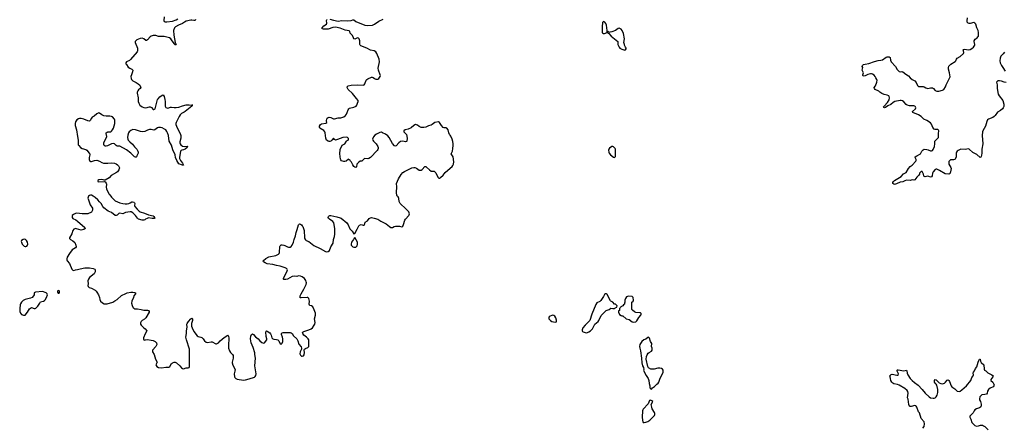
# Model space of a CAD drawing. Header units: inches. Extents: x 2294237 to 2473966, y 835830 to 1006981.
# Tile 25 of 77: x 2345734 to 2367112, y 934951 to 943806. Entities that reach past the tile are written whole.
import ezdxf

# ---------------------------------------------------------------- set-up
doc = ezdxf.new("R2010")
doc.units = ezdxf.units.IN
doc.header["$MEASUREMENT"] = 0
for name, color, linetype in [('C3943', 7, 'Continuous'), ('C3944', 7, 'Continuous'), ('C3953', 7, 'Continuous'), ('C3954', 7, 'Continuous'), ('C3963', 7, 'Continuous'), ('C3964', 7, 'Continuous')]:
    doc.layers.add(name, color=color, linetype=linetype)

msp = doc.modelspace()

# ---------------------------------------------------------------- linework, layer by layer
at = {"layer": 'C3943', "color": 6, "elevation": 300}
msp.add_lwpolyline([(2347689, 940000), (2347726, 939950), (2347810, 939874), (2347910, 939830), (2347970, 939814), (2348025, 939805), (2348070, 939806), (2348106, 939814), (2348135, 939825), (2348170, 939847), (2348184, 939850), (2348210, 939844), (2348228, 939828), (2348232, 939810), (2348230, 939770), (2348237, 939750), (2348284, 939690), (2348330, 939643), (2348350, 939629), (2348446, 939606), (2348530, 939568), (2348630, 939542), (2348650, 939530), (2348664, 939510), (2348668, 939492), (2348655, 939485), (2348610, 939484), (2348530, 939499), (2348500, 939490), (2348464, 939470), (2348450, 939456), (2348428, 939452), (2348390, 939454), (2348313, 939473), (2348290, 939491), (2348249, 939550), (2348190, 939610), (2348152, 939630), (2348130, 939633), (2348030, 939617), (2347990, 939595), (2347970, 939592), (2347910, 939602), (2347890, 939594), (2347850, 939562), (2347830, 939552), (2347810, 939555), (2347730, 939615), (2347654, 939650), (2347562, 939722), (2347537, 939750), (2347506, 939810), (2347466, 939846), (2347430, 939893), (2347370, 939946), (2347330, 939973), (2347290, 939992), (2347270, 939994), (2347250, 939990), (2347227, 939970), (2347218, 939950), (2347217, 939930), (2347227, 939890), (2347267, 939787), (2347314, 939710), (2347317, 939670), (2347303, 939637), (2347293, 939627), (2347210, 939585), (2347090, 939586), (2347030, 939597), (2346970, 939600), (2346945, 939595), (2346903, 939577), (2346874, 939550), (2346873, 939510), (2346885, 939490), (2346950, 939455), (2346988, 939428), (2347150, 939290), (2347156, 939270), (2347130, 939246), (2347070, 939236), (2346970, 939266), (2346950, 939268), (2346930, 939264), (2346910, 939254), (2346886, 939230), (2346867, 939153), (2346813, 939070), (2346814, 939050), (2346837, 939030), (2346890, 939001), (2346930, 938963), (2346955, 938910), (2346958, 938870), (2346949, 938850), (2346876, 938804), (2346816, 938730), (2346766, 938650), (2346754, 938610), (2346755, 938590), (2346767, 938567), (2346813, 938510), (2346866, 938390), (2346890, 938365), (2346910, 938360), (2346947, 938373), (2346990, 938378), (2347050, 938395), (2347150, 938414), (2347250, 938419), (2347330, 938404), (2347364, 938384), (2347373, 938370), (2347376, 938350), (2347373, 938330), (2347360, 938300), (2347350, 938286), (2347250, 938203), (2347227, 938170), (2347212, 938132), (2347223, 938070), (2347216, 938030), (2347218, 938010), (2347245, 937990), (2347290, 937974), (2347370, 937931), (2347395, 937910), (2347411, 937890), (2347443, 937830), (2347467, 937770), (2347471, 937730), (2347485, 937690), (2347530, 937656), (2347570, 937635), (2347590, 937631), (2347630, 937633), (2347753, 937670), (2347799, 937701), (2347850, 937726), (2347947, 937813), (2347970, 937829), (2348010, 937841), (2348070, 937874), (2348150, 937888), (2348188, 937888), (2348230, 937881), (2348251, 937870), (2348251, 937850), (2348210, 937808), (2348203, 937770), (2348172, 937688), (2348164, 937650), (2348175, 937595), (2348199, 937550), (2348210, 937536), (2348230, 937528), (2348292, 937528), (2348373, 937513), (2348430, 937495), (2348510, 937497), (2348528, 937488), (2348546, 937470), (2348547, 937450), (2348475, 937330), (2348442, 937298), (2348390, 937270), (2348371, 937250), (2348359, 937221), (2348357, 937190), (2348368, 937168), (2348430, 937110), (2348459, 937090), (2348491, 937050), (2348486, 937030), (2348456, 936984), (2348425, 936895), (2348425, 936870), (2348432, 936852), (2348450, 936846), (2348466, 936854), (2348510, 936858), (2348590, 936848), (2348630, 936836), (2348675, 936815), (2348690, 936802), (2348703, 936783), (2348708, 936750), (2348693, 936710), (2348620, 936630), (2348617, 936610), (2348620, 936590), (2348656, 936530), (2348686, 936430), (2348717, 936370), (2348715, 936350), (2348693, 936310), (2348711, 936270), (2348750, 936253), (2348810, 936245), (2348910, 936258), (2348970, 936259), (2348991, 936269), (2349030, 936338), (2349050, 936353), (2349090, 936369), (2349110, 936367), (2349135, 936355), (2349210, 936290), (2349250, 936242), (2349270, 936231), (2349290, 936225), (2349350, 936244), (2349390, 936241), (2349412, 936248), (2349421, 936270), (2349424, 936336), (2349419, 936530), (2349420, 936650), (2349354, 936850), (2349343, 936910), (2349357, 936990), (2349356, 937050), (2349370, 937130), (2349364, 937190), (2349368, 937210), (2349396, 937250), (2349450, 937306), (2349470, 937319), (2349487, 937307), (2349485, 937270), (2349463, 937210), (2349464, 937150), (2349476, 937110), (2349512, 937030), (2349590, 936935), (2349610, 936924), (2349670, 936912), (2349690, 936900), (2349717, 936870), (2349743, 936830), (2349781, 936801), (2349810, 936796), (2349890, 936810), (2349910, 936808), (2349930, 936803), (2349976, 936770), (2349990, 936765), (2350000, 936765)], dxfattribs=at)
for points in [[(2345830, 939038), (2345810, 939034), (2345771, 939010), (2345766, 938990), (2345770, 938970), (2345790, 938933), (2345810, 938908), (2345830, 938889), (2345850, 938880), (2345870, 938879), (2345890, 938888), (2345904, 938910), (2345910, 938930), (2345904, 938970), (2345885, 939010), (2345861, 939030)], [(2346230, 937901), (2346075, 937885), (2346051, 937869), (2346045, 937830), (2346036, 937804), (2346008, 937772), (2345970, 937755), (2345850, 937729), (2345810, 937704), (2345774, 937670), (2345748, 937632), (2345743, 937610), (2345734, 937530), (2345739, 937470), (2345751, 937430), (2345770, 937405), (2345814, 937390), (2345850, 937387), (2345903, 937450), (2345950, 937526), (2345990, 937551), (2346050, 937531), (2346070, 937531), (2346083, 937537), (2346130, 937582), (2346174, 937646), (2346186, 937674), (2346213, 937687), (2346250, 937693), (2346274, 937706), (2346290, 937721), (2346319, 937770), (2346336, 937830), (2346329, 937850), (2346310, 937869)], [(2346570, 937925), (2346555, 937910), (2346555, 937890), (2346570, 937867), (2346590, 937867), (2346601, 937890), (2346597, 937910), (2346590, 937919)]]:
    msp.add_lwpolyline(points, close=True, dxfattribs=at)
at = {"layer": 'C3944', "color": 6, "elevation": 300}
for points in [[(2348870, 943870), (2348862, 943790), (2348870, 943770), (2348890, 943760), (2348930, 943756), (2349050, 943774), (2349130, 943806), (2349170, 943827)], [(2349548, 943810), (2349547, 943790), (2349512, 943788), (2349470, 943797), (2349450, 943796), (2349348, 943772), (2349310, 943754), (2349270, 943725), (2349183, 943690), (2349115, 943650), (2349097, 943630), (2349075, 943570), (2349081, 943470), (2349112, 943312), (2349130, 943270), (2349124, 943256), (2349110, 943254), (2349098, 943278), (2349045, 943345), (2349013, 943393), (2348990, 943412), (2348870, 943437), (2348750, 943440), (2348690, 943461), (2348630, 943463), (2348590, 943451), (2348570, 943435), (2348510, 943367), (2348490, 943351), (2348470, 943356), (2348430, 943390), (2348390, 943406), (2348350, 943400), (2348277, 943370), (2348252, 943350), (2348241, 943330), (2348240, 943310), (2348292, 943190), (2348294, 943126), (2348286, 943110), (2348141, 942939), (2348118, 942922), (2348055, 942890), (2348042, 942870), (2348042, 942850), (2348050, 942830), (2348090, 942774), (2348123, 942750), (2348169, 942729), (2348187, 942710), (2348186, 942670), (2348160, 942610), (2348150, 942570), (2348152, 942530), (2348158, 942510), (2348173, 942490), (2348190, 942476), (2348262, 942442), (2348309, 942409), (2348340, 942380), (2348359, 942350), (2348364, 942330), (2348350, 942310), (2348315, 942285), (2348296, 942264), (2348286, 942234), (2348284, 942210), (2348304, 942110), (2348309, 942030), (2348322, 941990), (2348344, 941950), (2348390, 941911), (2348430, 941896), (2348470, 941892), (2348550, 941915), (2348570, 941914), (2348597, 941897), (2348630, 941857), (2348650, 941852), (2348673, 941870), (2348728, 942070), (2348738, 942090), (2348775, 942130), (2348830, 942169), (2348850, 942172), (2348870, 942137), (2348884, 942070), (2348890, 942030), (2348893, 941930), (2348910, 941898), (2348928, 941888), (2348950, 941887), (2349010, 941908), (2349030, 941909), (2349090, 941898), (2349130, 941897), (2349190, 941909), (2349270, 941936), (2349350, 941953), (2349410, 941955), (2349491, 941950), (2349473, 941947), (2349471, 941930), (2349329, 941810), (2349306, 941794), (2349250, 941766), (2349218, 941742), (2349194, 941706), (2349129, 941570), (2349124, 941550), (2349124, 941530), (2349135, 941490), (2349171, 941430), (2349219, 941330), (2349233, 941290), (2349232, 941230), (2349208, 941150), (2349209, 941130), (2349217, 941110), (2349231, 941090), (2349270, 941060), (2349310, 941054), (2349370, 941061), (2349377, 941050), (2349368, 941030), (2349330, 940996), (2349290, 940979), (2349251, 940969), (2349237, 940963), (2349226, 940950), (2349206, 940814), (2349207, 940790), (2349227, 940747), (2349271, 940690), (2349293, 940647), (2349270, 940647), (2349190, 940678), (2349147, 940747), (2349119, 940810), (2349109, 940870), (2349057, 940977), (2349030, 941080), (2348979, 941170), (2348962, 941290), (2348946, 941350), (2348930, 941380), (2348904, 941410), (2348877, 941430), (2348830, 941455), (2348790, 941464), (2348750, 941463), (2348726, 941454), (2348670, 941411), (2348650, 941408), (2348590, 941422), (2348550, 941420), (2348511, 941409), (2348450, 941378), (2348410, 941370), (2348355, 941375), (2348250, 941412), (2348190, 941417), (2348150, 941402), (2348109, 941371), (2348093, 941347), (2348079, 941301), (2348074, 941246), (2348079, 941210), (2348086, 941190), (2348123, 941150), (2348182, 941102), (2348225, 941045), (2348276, 940990), (2348301, 940950), (2348308, 940930), (2348308, 940910), (2348301, 940890), (2348275, 940850), (2348270, 940828), (2348262, 940818), (2348250, 940816), (2348230, 940826), (2348144, 940910), (2348050, 940982), (2347910, 941058), (2347850, 941057), (2347831, 941071), (2347810, 941095), (2347790, 941108), (2347770, 941113), (2347730, 941110), (2347637, 941063), (2347610, 941055), (2347590, 941057), (2347570, 941070), (2347563, 941090), (2347564, 941130), (2347578, 941170), (2347621, 941250), (2347625, 941270), (2347609, 941330), (2347611, 941350), (2347630, 941363), (2347650, 941369), (2347710, 941371), (2347730, 941382), (2347752, 941410), (2347773, 941450), (2347798, 941550), (2347802, 941610), (2347799, 941630), (2347790, 941647), (2347750, 941693), (2347730, 941703), (2347690, 941710), (2347608, 941712), (2347559, 941719), (2347519, 941739), (2347470, 941775), (2347450, 941780), (2347410, 941760), (2347349, 941711), (2347310, 941688), (2347290, 941670), (2347266, 941614), (2347250, 941603), (2347210, 941608), (2347130, 941645), (2347070, 941659), (2347030, 941658), (2347009, 941651), (2346974, 941630), (2346947, 941590), (2346937, 941550), (2346935, 941510), (2346971, 941410), (2346987, 941270), (2347004, 941190), (2347007, 941090), (2347015, 941070), (2347055, 941030), (2347090, 941009), (2347170, 940984), (2347190, 940970), (2347245, 940910), (2347254, 940890), (2347258, 940870), (2347246, 940810), (2347244, 940770), (2347256, 940736), (2347270, 940726), (2347290, 940727), (2347356, 940744), (2347410, 940751), (2347470, 940735), (2347521, 940701), (2347550, 940691), (2347650, 940689), (2347730, 940697), (2347790, 940690), (2347830, 940674), (2347859, 940650), (2347878, 940630), (2347898, 940590), (2347890, 940544), (2347859, 940501), (2347837, 940483), (2347722, 940418), (2347677, 940370), (2347590, 940319), (2347570, 940317), (2347549, 940330), (2347510, 940338), (2347452, 940330), (2347430, 940313), (2347429, 940290), (2347450, 940283), (2347570, 940289), (2347590, 940282), (2347610, 940255), (2347616, 940236), (2347614, 940170), (2347620, 940130), (2347670, 940026), (2347689, 940000)]]:
    msp.add_lwpolyline(points, dxfattribs=at)
at = {"layer": 'C3953', "color": 6, "elevation": 300}
msp.add_lwpolyline([(2350000, 936765), (2350010, 936765), (2350050, 936785), (2350087, 936830), (2350170, 936905), (2350250, 936951), (2350263, 936943), (2350269, 936929), (2350272, 936890), (2350264, 936730), (2350271, 936671), (2350287, 936610), (2350310, 936579), (2350356, 936536), (2350368, 936508), (2350370, 936450), (2350348, 936370), (2350348, 936350), (2350361, 936301), (2350410, 936210), (2350407, 936170), (2350392, 936110), (2350399, 936050), (2350408, 936030), (2350428, 936010), (2350455, 935995), (2350590, 935979), (2350639, 935981), (2350718, 936002), (2350830, 936044), (2350846, 936054), (2350862, 936078), (2350868, 936110), (2350839, 936290), (2350852, 936450), (2350839, 936530), (2350838, 936570), (2350804, 936684), (2350760, 936790), (2350744, 936870), (2350750, 936932), (2350770, 936971), (2350790, 936985), (2350810, 936971), (2350855, 936915), (2350910, 936871), (2350947, 936830), (2350990, 936796), (2351030, 936777), (2351050, 936784), (2351103, 936850), (2351103, 936870), (2351084, 936924), (2351078, 937022), (2351083, 937037), (2351090, 937045), (2351110, 937039), (2351165, 937005), (2351183, 936983), (2351196, 936956), (2351212, 936892), (2351227, 936870), (2351250, 936863), (2351310, 936859), (2351339, 936850), (2351362, 936830), (2351390, 936765), (2351410, 936761), (2351430, 936778), (2351446, 936814), (2351447, 936873), (2351441, 936910), (2351418, 936970), (2351416, 936990), (2351422, 936998), (2351434, 937006), (2351452, 937008), (2351508, 937008), (2351570, 937014), (2351610, 937010), (2351630, 937002), (2351650, 936988), (2351682, 936942), (2351750, 936870), (2351775, 936830), (2351797, 936757), (2351843, 936703), (2351855, 936670), (2351856, 936650), (2351825, 936590), (2351817, 936550), (2351830, 936515), (2351850, 936499), (2351870, 936496), (2351895, 936505), (2351911, 936529), (2351918, 936578), (2351909, 936630), (2351919, 936650), (2351936, 936664), (2351990, 936684), (2352010, 936705), (2352014, 936810), (2352010, 936850), (2352000, 936870), (2351958, 936910), (2351901, 936950), (2351878, 936990), (2351877, 937010), (2351891, 937029), (2351904, 937036), (2352015, 937070), (2352060, 937090), (2352088, 937110), (2352131, 937170), (2352139, 937190), (2352146, 937230), (2352135, 937310), (2352156, 937390), (2352155, 937430), (2352130, 937506), (2352097, 937570), (2352070, 937592), (2352035, 937595), (2352025, 937605), (2352022, 937630), (2352029, 937690), (2352010, 937749), (2351990, 937768), (2351973, 937773), (2351844, 937764), (2351827, 937767), (2351821, 937781), (2351825, 937810), (2351844, 937850), (2351904, 937950), (2351955, 938050), (2351960, 938090), (2351957, 938110), (2351944, 938144), (2351921, 938181), (2351870, 938221), (2351830, 938236), (2351790, 938239), (2351750, 938231), (2351690, 938235), (2351650, 938230), (2351550, 938168), (2351510, 938160), (2351470, 938162), (2351459, 938170), (2351459, 938190), (2351520, 938300), (2351543, 938350), (2351546, 938370), (2351538, 938390), (2351530, 938398), (2351497, 938417), (2351390, 938451), (2351310, 938465), (2351230, 938487), (2351110, 938500), (2351062, 938522), (2351030, 938544), (2351018, 938570), (2351024, 938576), (2351079, 938621), (2351146, 938654), (2351293, 938687), (2351350, 938710), (2351367, 938730), (2351373, 938750), (2351380, 938880), (2351386, 938894), (2351410, 938913), (2351430, 938917), (2351471, 938910), (2351490, 938904), (2351550, 938872), (2351570, 938867), (2351610, 938865), (2351630, 938877), (2351650, 938905), (2351679, 938970), (2351694, 939030), (2351725, 939110), (2351737, 939183), (2351755, 939250), (2351790, 939350), (2351810, 939368), (2351830, 939366), (2351852, 939352), (2351870, 939330), (2351879, 939310), (2351908, 939228), (2351916, 939070), (2351924, 939044), (2351942, 939022), (2351952, 939012), (2352010, 938988), (2352121, 938901), (2352255, 938835), (2352370, 938767), (2352390, 938763), (2352430, 938767), (2352457, 938790), (2352490, 938870), (2352539, 938950), (2352548, 939030), (2352570, 939099), (2352578, 939150), (2352578, 939270), (2352551, 939390), (2352530, 939419), (2352457, 939470), (2352440, 939490), (2352435, 939510), (2352437, 939530), (2352452, 939548), (2352467, 939553), (2352490, 939554), (2352623, 939523), (2352690, 939505), (2352713, 939493), (2352839, 939390), (2352868, 939350), (2352905, 939265), (2352950, 939210), (2352990, 939151), (2353010, 939162), (2353062, 939258), (2353094, 939330), (2353110, 939346), (2353150, 939355), (2353190, 939342), (2353210, 939346), (2353230, 939370), (2353234, 939410), (2353284, 939436), (2353325, 939490), (2353350, 939504), (2353370, 939507), (2353430, 939498), (2353510, 939470), (2353575, 939430), (2353690, 939373), (2353763, 939310), (2353790, 939294), (2353810, 939291), (2353830, 939294), (2353864, 939316), (2353890, 939323), (2353979, 939319), (2354030, 939308), (2354050, 939319), (2354066, 939354), (2354093, 939450), (2354108, 939472), (2354181, 939550), (2354192, 939570), (2354194, 939590), (2354181, 939630), (2354165, 939650), (2354090, 939723), (2354021, 939781), (2353995, 939815), (2353976, 939856), (2353965, 939925), (2353950, 939958), (2353930, 939975), (2353924, 939990), (2353922, 940000)], dxfattribs=at)
for points in [[(2353010, 939078), (2352997, 939063), (2352982, 939030), (2352937, 938970), (2352928, 938930), (2352933, 938910), (2352950, 938885), (2352970, 938873), (2352990, 938868), (2353030, 938866), (2353050, 938877), (2353058, 938890), (2353068, 938930), (2353068, 938970)], [(2358470, 937849), (2358450, 937849), (2358430, 937839), (2358411, 937790), (2358350, 937705), (2358330, 937685), (2358268, 937652), (2358242, 937618), (2358158, 937410), (2358113, 937270), (2358008, 937170), (2357961, 937110), (2357945, 937070), (2357947, 937050), (2357956, 937036), (2357970, 937025), (2358010, 937011), (2358050, 937006), (2358090, 937025), (2358127, 937050), (2358170, 937088), (2358220, 937190), (2358291, 937249), (2358310, 937270), (2358358, 937382), (2358450, 937471), (2358470, 937486), (2358530, 937511), (2358570, 937538), (2358610, 937532), (2358647, 937533), (2358662, 937538), (2358670, 937554), (2358702, 937558), (2358706, 937590), (2358670, 937626), (2358650, 937628), (2358610, 937668), (2358570, 937688), (2358560, 937700), (2358504, 937810), (2358499, 937830), (2358490, 937839)], [(2358950, 937802), (2358910, 937788), (2358885, 937750), (2358872, 937710), (2358872, 937670), (2358862, 937650), (2358862, 937630), (2358845, 937615), (2358830, 937588), (2358802, 937578), (2358790, 937566), (2358778, 937562), (2358773, 937547), (2358754, 937530), (2358754, 937490), (2358738, 937482), (2358734, 937450), (2358760, 937400), (2358790, 937378), (2358810, 937371), (2358830, 937371), (2358905, 937310), (2358970, 937291), (2359030, 937246), (2359070, 937236), (2359110, 937246), (2359136, 937264), (2359180, 937340), (2359222, 937390), (2359228, 937410), (2359227, 937427), (2359216, 937436), (2359200, 937440), (2359110, 937448), (2359080, 937460), (2359036, 937496), (2359028, 937510), (2359028, 937670), (2359050, 937694), (2359058, 937710), (2359054, 937770), (2359033, 937793), (2359030, 937794)], [(2357310, 937386), (2357290, 937383), (2357250, 937366), (2357230, 937349), (2357220, 937330), (2357224, 937310), (2357234, 937290), (2357259, 937270), (2357290, 937253), (2357325, 937245), (2357370, 937237), (2357390, 937245), (2357390, 937278), (2357371, 937330), (2357350, 937365), (2357330, 937381)], [(2359390, 936908), (2359370, 936902), (2359330, 936869), (2359282, 936850), (2359243, 936817), (2359196, 936750), (2359191, 936710), (2359195, 936670), (2359211, 936610), (2359233, 936450), (2359240, 936350), (2359257, 936290), (2359276, 936250), (2359286, 936210), (2359281, 936190), (2359286, 936170), (2359334, 936074), (2359381, 936010), (2359395, 935970), (2359403, 935903), (2359415, 935855), (2359418, 935810), (2359430, 935792), (2359450, 935782), (2359474, 935806), (2359520, 935840), (2359569, 935891), (2359593, 935907), (2359610, 935932), (2359640, 936020), (2359696, 936130), (2359702, 936150), (2359704, 936190), (2359690, 936215), (2359668, 936228), (2359630, 936237), (2359590, 936236), (2359510, 936213), (2359490, 936211), (2359438, 936218), (2359390, 936241), (2359370, 936270), (2359334, 936430), (2359340, 936490), (2359355, 936525), (2359380, 936560), (2359401, 936579), (2359452, 936608), (2359464, 936630), (2359469, 936650), (2359469, 936670), (2359454, 936710), (2359462, 936770), (2359432, 936812), (2359409, 936889)], [(2359430, 935543), (2359410, 935534), (2359381, 935459), (2359273, 935347), (2359260, 935330), (2359253, 935307), (2359247, 935170), (2359259, 935110), (2359262, 935070), (2359274, 935054), (2359290, 935053), (2359330, 935065), (2359370, 935079), (2359413, 935107), (2359515, 935210), (2359522, 935230), (2359523, 935250), (2359514, 935270), (2359468, 935350), (2359462, 935390), (2359445, 935450), (2359478, 935510), (2359456, 935530)]]:
    msp.add_lwpolyline(points, close=True, dxfattribs=at)
at = {"layer": 'C3954', "color": 6, "elevation": 300}
for points in [[(2353922, 940000), (2353914, 940034), (2353920, 940190), (2353913, 940230), (2353916, 940250), (2353959, 940350), (2354017, 940443), (2354055, 940485), (2354090, 940508), (2354249, 940590), (2354290, 940596), (2354314, 940594), (2354350, 940577), (2354410, 940536), (2354430, 940535), (2354450, 940539), (2354470, 940551), (2354530, 940615), (2354550, 940614), (2354570, 940605), (2354630, 940545), (2354670, 940516), (2354730, 940513), (2354750, 940504), (2354770, 940476), (2354810, 940386), (2354818, 940378), (2354834, 940366), (2354850, 940366), (2354870, 940376), (2354929, 940430), (2354969, 940490), (2355030, 940535), (2355122, 940618), (2355141, 940639), (2355156, 940664), (2355159, 940721), (2355144, 940830), (2355104, 940890), (2355109, 940910), (2355133, 940950), (2355136, 941010), (2355149, 941070), (2355149, 941110), (2355141, 941161), (2355126, 941210), (2355097, 941277), (2355080, 941300), (2355068, 941310), (2355050, 941346), (2355035, 941415), (2355009, 941449), (2354990, 941459), (2354950, 941457), (2354930, 941461), (2354890, 941505), (2354850, 941569), (2354830, 941584), (2354750, 941573), (2354693, 941527), (2354670, 941515), (2354610, 941499), (2354550, 941472), (2354510, 941463), (2354470, 941462), (2354450, 941467), (2354407, 941487), (2354370, 941515), (2354350, 941524), (2354330, 941526), (2354290, 941506), (2354230, 941459), (2354170, 941430), (2354101, 941410), (2354071, 941390), (2354071, 941370), (2354113, 941333), (2354132, 941310), (2354148, 941230), (2354139, 941170), (2354130, 941159), (2354110, 941149), (2354050, 941166), (2354003, 941157), (2353963, 941130), (2353910, 941067), (2353890, 941056), (2353870, 941067), (2353830, 941113), (2353755, 941250), (2353730, 941282), (2353679, 941319), (2353613, 941350), (2353590, 941359), (2353550, 941356), (2353479, 941321), (2353444, 941296), (2353417, 941263), (2353397, 941210), (2353402, 941190), (2353418, 941170), (2353477, 941110), (2353510, 941050), (2353515, 941030), (2353514, 941010), (2353510, 940989), (2353496, 940964), (2353350, 940810), (2353311, 940790), (2353290, 940785), (2353230, 940788), (2353210, 940780), (2353164, 940736), (2353128, 940730), (2353096, 940710), (2353086, 940694), (2353057, 940670), (2353050, 940610), (2353030, 940595), (2353010, 940602), (2352990, 940618), (2352965, 940650), (2352935, 940710), (2352914, 940734), (2352910, 940746), (2352890, 940764), (2352870, 940774), (2352824, 940736), (2352793, 940727), (2352773, 940727), (2352723, 940743), (2352704, 940764), (2352698, 940778), (2352687, 940890), (2352694, 940986), (2352739, 941081), (2352793, 941110), (2352832, 941168), (2352842, 941178), (2352866, 941190), (2352874, 941210), (2352870, 941228), (2352852, 941250), (2352830, 941256), (2352750, 941248), (2352637, 941203), (2352590, 941191), (2352570, 941200), (2352550, 941230), (2352514, 941186), (2352491, 941169), (2352470, 941161), (2352450, 941161), (2352428, 941168), (2352394, 941190), (2352383, 941230), (2352367, 941347), (2352360, 941370), (2352337, 941397), (2352254, 941450), (2352245, 941465), (2352246, 941490), (2352262, 941530), (2352290, 941544), (2352379, 941561), (2352401, 941570), (2352395, 941610), (2352400, 941650), (2352411, 941669), (2352430, 941680), (2352450, 941685), (2352490, 941679), (2352550, 941650), (2352570, 941650), (2352650, 941675), (2352710, 941672), (2352770, 941696), (2352810, 941725), (2352828, 941750), (2352846, 941790), (2352865, 941850), (2352878, 941870), (2352898, 941882), (2352991, 941909), (2353037, 941930), (2353052, 941950), (2353065, 941990), (2353084, 942030), (2353080, 942050), (2353050, 942093), (2352960, 942200), (2352869, 942290), (2352843, 942330), (2352844, 942350), (2352869, 942371), (2352930, 942386), (2353070, 942390), (2353190, 942383), (2353210, 942388), (2353226, 942410), (2353258, 942490), (2353271, 942509), (2353290, 942522), (2353370, 942559), (2353390, 942558), (2353410, 942550), (2353439, 942530), (2353470, 942516), (2353510, 942517), (2353530, 942530), (2353546, 942550), (2353561, 942570), (2353565, 942590), (2353562, 942610), (2353521, 942710), (2353515, 942750), (2353545, 942890), (2353542, 942950), (2353486, 943070), (2353464, 943104), (2353430, 943126), (2353350, 943144), (2353270, 943185), (2353139, 943239), (2353127, 943250), (2353119, 943270), (2353119, 943350), (2353106, 943390), (2353090, 943406), (2353070, 943410), (2353010, 943382), (2352990, 943389), (2352978, 943410), (2352959, 943459), (2352912, 943510), (2352902, 943550), (2352885, 943565), (2352799, 943579), (2352690, 943621), (2352590, 943640), (2352530, 943634), (2352430, 943603), (2352330, 943599), (2352305, 943605), (2352299, 943610), (2352303, 943630), (2352341, 943670), (2352392, 943710), (2352404, 943730), (2352396, 943790), (2352400, 943800), (2352409, 943810)], [(2352470, 943819), (2352550, 943793), (2352650, 943773), (2352730, 943785), (2352850, 943784), (2352929, 943791), (2352970, 943806), (2352990, 943801), (2353032, 943770), (2353230, 943687), (2353290, 943681), (2353393, 943690), (2353434, 943706), (2353530, 943773), (2353622, 943818)]]:
    msp.add_lwpolyline(points, dxfattribs=at)
for points in [[(2358410, 943769), (2358390, 943746), (2358381, 943650), (2358379, 943550), (2358383, 943530), (2358390, 943521), (2358410, 943509), (2358430, 943508), (2358488, 943530), (2358489, 943570), (2358473, 943690), (2358461, 943721), (2358435, 943755)], [(2358750, 943619), (2358728, 943612), (2358670, 943573), (2358590, 943539), (2358545, 943535), (2358526, 943526), (2358510, 943546), (2358498, 943542), (2358494, 943530), (2358514, 943514), (2358514, 943510), (2358526, 943506), (2358578, 943450), (2358719, 943330), (2358722, 943310), (2358719, 943270), (2358746, 943210), (2358766, 943186), (2358804, 943164), (2358870, 943146), (2358890, 943154), (2358898, 943170), (2358898, 943190), (2358886, 943206), (2358864, 943250), (2358864, 943270), (2358854, 943310), (2358864, 943390), (2358845, 943505), (2358812, 943572), (2358790, 943601)], [(2358610, 941053), (2358590, 941049), (2358542, 941018), (2358522, 940990), (2358516, 940970), (2358524, 940930), (2358531, 940910), (2358564, 940870), (2358630, 940821), (2358650, 940811), (2358669, 940831), (2358672, 940990), (2358666, 941010), (2358630, 941046)]]:
    msp.add_lwpolyline(points, close=True, dxfattribs=at)
at = {"layer": 'C3963', "color": 6, "elevation": 200}
msp.add_lwpolyline([(2365346, 934930), (2365371, 934970), (2365379, 935030), (2365369, 935070), (2365306, 935146), (2365270, 935268), (2365246, 935286), (2365215, 935390), (2365201, 935410), (2365190, 935419), (2365170, 935422), (2365090, 935400), (2365070, 935401), (2365050, 935413), (2365036, 935450), (2365024, 935564), (2365009, 935590), (2365022, 935690), (2365014, 935730), (2365001, 935750), (2364952, 935792), (2364830, 935869), (2364790, 935884), (2364710, 935897), (2364690, 935910), (2364672, 935930), (2364649, 935970), (2364643, 936010), (2364630, 936048), (2364629, 936071), (2364645, 936095), (2364658, 936102), (2364676, 936104), (2364777, 936083), (2364810, 936086), (2364815, 936110), (2364782, 936170), (2364783, 936190), (2364790, 936197), (2364810, 936200), (2364930, 936176), (2364990, 936193), (2364998, 936178), (2365001, 936130), (2365014, 936094), (2365071, 936010), (2365108, 935968), (2365162, 935922), (2365238, 935870), (2365330, 935774), (2365390, 935690), (2365478, 935610), (2365510, 935593), (2365570, 935585), (2365590, 935586), (2365608, 935592), (2365630, 935613), (2365653, 935650), (2365669, 935710), (2365667, 935770), (2365646, 935866), (2365632, 935892), (2365610, 935910), (2365598, 935930), (2365599, 935970), (2365610, 935991), (2365630, 935986), (2365676, 935936), (2365699, 935919), (2365730, 935904), (2365770, 935899), (2365812, 935910), (2365836, 935930), (2365870, 935973), (2365890, 935980), (2365910, 935968), (2365921, 935950), (2365961, 935850), (2365975, 935830), (2366034, 935790), (2366070, 935748), (2366090, 935734), (2366130, 935731), (2366150, 935737), (2366190, 935763), (2366288, 935852), (2366385, 935970), (2366409, 936030), (2366439, 936070), (2366446, 936090), (2366439, 936130), (2366443, 936150), (2366463, 936177), (2366487, 936230), (2366515, 936265), (2366541, 936370), (2366570, 936431), (2366590, 936432), (2366597, 936390), (2366610, 936358), (2366666, 936310), (2366671, 936211), (2366682, 936190), (2366710, 936176), (2366756, 936136), (2366843, 936090), (2366867, 936070), (2366861, 936050), (2366821, 935990), (2366821, 935970), (2366859, 935930), (2366887, 935890), (2366890, 935870), (2366887, 935850), (2366871, 935830), (2366801, 935799), (2366768, 935772), (2366746, 935734), (2366736, 935690), (2366725, 935675), (2366690, 935662), (2366626, 935654), (2366595, 935630), (2366583, 935610), (2366571, 935570), (2366576, 935550), (2366598, 935510), (2366612, 935452), (2366610, 935418), (2366603, 935397), (2366594, 935386), (2366570, 935372), (2366507, 935353), (2366470, 935332), (2366456, 935310), (2366437, 935263), (2366375, 935210), (2366365, 935190), (2366363, 935170), (2366386, 935126), (2366410, 935059), (2366471, 934990), (2366510, 934976), (2366550, 934982), (2366595, 934995), (2366635, 934995), (2366662, 934982), (2366686, 934966), (2366759, 934899)], dxfattribs=at)
at = {"layer": 'C3964', "color": 6, "elevation": 200}
for points in [[(2367150, 942440), (2367110, 942448), (2367050, 942471), (2367010, 942479), (2366970, 942474), (2366944, 942450), (2366956, 942390), (2366953, 942350), (2366956, 942310), (2366976, 942190), (2366998, 942150), (2367076, 942050), (2367098, 941970), (2367099, 941921), (2367087, 941890), (2367072, 941870), (2367030, 941836), (2366962, 941798), (2366910, 941722), (2366890, 941700), (2366860, 941680), (2366770, 941646), (2366750, 941630), (2366730, 941596), (2366703, 941490), (2366646, 941390), (2366639, 941370), (2366633, 941290), (2366648, 941110), (2366621, 940990), (2366624, 940910), (2366617, 940863), (2366610, 940833), (2366601, 940819), (2366590, 940810), (2366515, 940875), (2366430, 940922), (2366350, 940990), (2366330, 940999), (2366270, 940987), (2366170, 940991), (2366110, 940966), (2366087, 940950), (2366073, 940930), (2366066, 940910), (2366064, 940830), (2366052, 940788), (2366043, 940777), (2366030, 940767), (2366010, 940761), (2365942, 940758), (2365927, 940750), (2365910, 940729), (2365904, 940710), (2365909, 940670), (2365953, 940593), (2365956, 940576), (2365942, 940498), (2365930, 940461), (2365924, 940456), (2365910, 940450), (2365830, 940458), (2365707, 940527), (2365650, 940557), (2365630, 940562), (2365610, 940552), (2365570, 940502), (2365556, 940470), (2365545, 940415), (2365530, 940390), (2365510, 940388), (2365470, 940402), (2365450, 940405), (2365395, 940395), (2365378, 940398), (2365365, 940410), (2365357, 940450), (2365337, 940497), (2365330, 940508), (2365310, 940509), (2365290, 940493), (2365271, 940470), (2365267, 940450), (2365255, 940430), (2365210, 940386), (2365170, 940329), (2365150, 940319), (2365110, 940324), (2365070, 940315), (2364990, 940319), (2364950, 940304), (2364910, 940284), (2364847, 940273), (2364770, 940239), (2364731, 940229), (2364710, 940234), (2364689, 940250), (2364689, 940270), (2364703, 940290), (2364727, 940310), (2364870, 940400), (2364926, 940454), (2364978, 940490), (2365030, 940576), (2365070, 940617), (2365113, 940647), (2365193, 940730), (2365198, 940750), (2365196, 940770), (2365175, 940810), (2365179, 940830), (2365209, 940850), (2365291, 940889), (2365324, 940950), (2365350, 940982), (2365370, 940990), (2365430, 940987), (2365459, 940979), (2365510, 940955), (2365530, 940955), (2365550, 940963), (2365570, 940985), (2365597, 941050), (2365604, 941110), (2365600, 941150), (2365605, 941170), (2365670, 941230), (2365682, 941250), (2365685, 941270), (2365681, 941330), (2365690, 941390), (2365686, 941406), (2365670, 941419), (2365610, 941419), (2365590, 941426), (2365563, 941463), (2365530, 941539), (2365510, 941562), (2365430, 941615), (2365365, 941645), (2365310, 941700), (2365250, 941740), (2365123, 941790), (2365121, 941810), (2365182, 941870), (2365191, 941890), (2365187, 941910), (2365170, 941925), (2365150, 941932), (2365050, 941937), (2365006, 941946), (2364982, 941962), (2364930, 942023), (2364903, 942043), (2364870, 942052), (2364850, 942052), (2364734, 942026), (2364696, 942004), (2364650, 941966), (2364585, 941935), (2364530, 941900), (2364510, 941893), (2364498, 941898), (2364490, 941910), (2364501, 941930), (2364574, 942006), (2364614, 942066), (2364621, 942110), (2364615, 942135), (2364602, 942150), (2364570, 942169), (2364502, 942182), (2364450, 942203), (2364410, 942229), (2364390, 942252), (2364309, 942290), (2364290, 942309), (2364289, 942331), (2364315, 942370), (2364343, 942450), (2364349, 942490), (2364341, 942510), (2364320, 942540), (2364307, 942570), (2364283, 942603), (2364250, 942625), (2364230, 942632), (2364210, 942632), (2364146, 942614), (2364090, 942586), (2364050, 942582), (2364038, 942590), (2364038, 942610), (2364055, 942650), (2364029, 942710), (2364042, 942770), (2364029, 942790), (2364035, 942810), (2364058, 942830), (2364090, 942840), (2364170, 942853), (2364290, 942899), (2364370, 942921), (2364430, 942926), (2364465, 942935), (2364543, 942990), (2364570, 943000), (2364610, 943000), (2364630, 942985), (2364640, 942930), (2364658, 942890), (2364746, 942790), (2364786, 942726), (2364814, 942694), (2364830, 942680), (2364850, 942675), (2364890, 942680), (2364910, 942676), (2364970, 942619), (2365030, 942585), (2365066, 942546), (2365108, 942508), (2365170, 942479), (2365201, 942441), (2365230, 942373), (2365250, 942358), (2365353, 942353), (2365370, 942347), (2365410, 942322), (2365450, 942312), (2365510, 942325), (2365550, 942325), (2365573, 942310), (2365607, 942270), (2365650, 942252), (2365690, 942254), (2365770, 942275), (2365798, 942290), (2365835, 942350), (2365850, 942391), (2365937, 942563), (2365925, 942650), (2365898, 942730), (2365899, 942770), (2365910, 942796), (2365950, 942837), (2366045, 942895), (2366057, 942910), (2366070, 942951), (2366088, 942972), (2366150, 943008), (2366226, 943074), (2366233, 943090), (2366222, 943130), (2366221, 943150), (2366225, 943155), (2366258, 943162), (2366330, 943154), (2366370, 943155), (2366410, 943178), (2366444, 943210), (2366473, 943250), (2366474, 943270), (2366454, 943330), (2366455, 943350), (2366477, 943383), (2366520, 943410), (2366540, 943430), (2366548, 943450), (2366553, 943490), (2366552, 943530), (2366542, 943570), (2366513, 943630), (2366490, 943709), (2366473, 943733), (2366450, 943742), (2366370, 943725), (2366350, 943725), (2366329, 943730), (2366305, 943750), (2366302, 943782), (2366314, 943846)], [(2367117, 943103), (2367090, 943065), (2367037, 943010), (2367019, 942970), (2367011, 942910), (2367021, 942870), (2367050, 942808), (2367083, 942770), (2367130, 942690)]]:
    msp.add_lwpolyline(points, dxfattribs=at)

doc.saveas('drawing.dxf')
